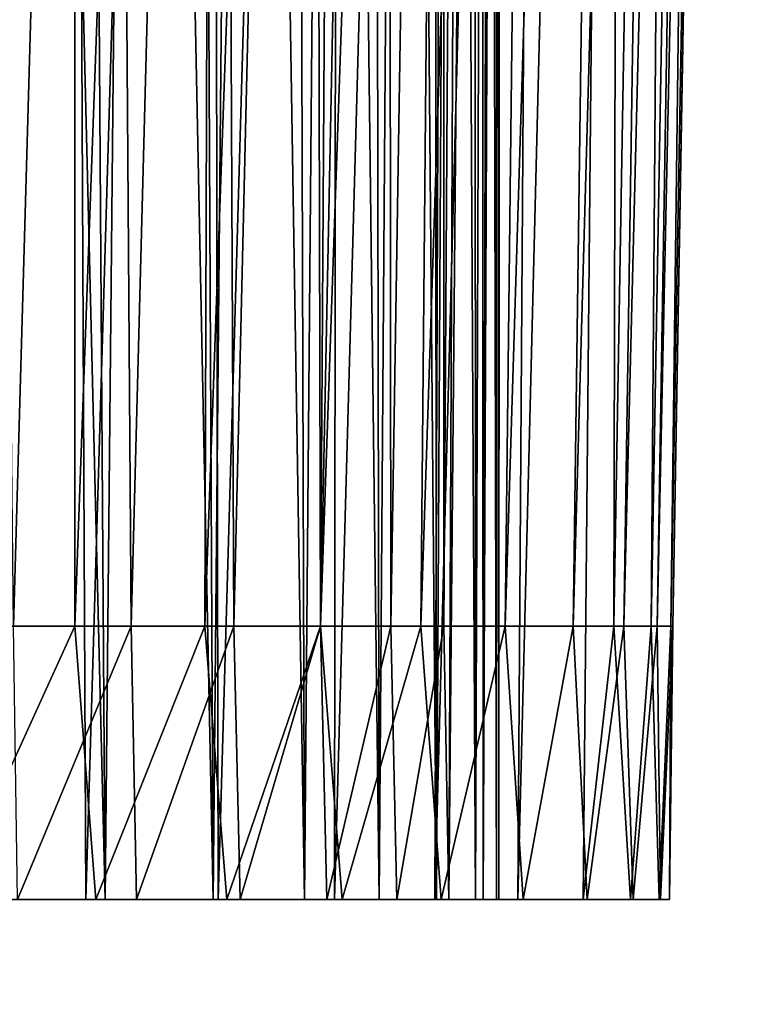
# Model space of a CAD drawing. Header units: millimetres. Extents: x -272 to -228, y -64 to 39.
# Tile 233 of 245: x -234.12 to -228.32, y 4.46 to 12.38. Entities that reach past the tile are written whole.
import ezdxf

# ---------------------------------------------------------------- set-up
doc = ezdxf.new("R2010")
doc.units = ezdxf.units.MM
doc.header["$LTSCALE"] = 26.699852
for name, color, linetype in [('157', 7, 'CONTINUOUS'), ('158', 7, 'CONTINUOUS'), ('64', 7, 'CONTINUOUS'), ('65', 7, 'CONTINUOUS'), ('70', 7, 'CONTINUOUS'), ('81', 7, 'CONTINUOUS'), ('82', 7, 'CONTINUOUS')]:
    doc.layers.add(name, color=color, linetype=linetype)

msp = doc.modelspace()

# ---------------------------------------------------------------- linework, layer by layer
at = {"layer": '157', "color": 31, "linetype": 'Continuous', "true_color": 0xffba99}
for points in [[(-236.846, 6.2819, -5.8566), (-236.5575, 6.2819, -5.1601), (-233.7691, 1.7637, -6.4979), (-236.846, 6.2819, -5.8566)], [(-234.4603, 1.7637, -8.0113), (-236.846, 6.2819, -5.8566), (-233.7691, 1.7637, -6.4979), (-234.4603, 1.7637, -8.0113)], [(-236.5575, 6.2819, -5.1601), (-236.3058, 6.2819, -4.4495), (-233.7691, 1.7637, -6.4979), (-236.5575, 6.2819, -5.1601)], [(-236.3058, 6.2819, -4.4495), (-236.0917, 6.2819, -3.7267), (-233.225, 1.7637, -4.9256), (-236.3058, 6.2819, -4.4495)], [(-233.7691, 1.7637, -6.4979), (-236.3058, 6.2819, -4.4495), (-233.225, 1.7637, -4.9256), (-233.7691, 1.7637, -6.4979)], [(-236.0917, 6.2819, -3.7267), (-235.9158, 6.2819, -2.9937), (-233.225, 1.7637, -4.9256), (-236.0917, 6.2819, -3.7267)], [(-235.9158, 6.2819, -2.9937), (-235.7784, 6.2819, -2.2525), (-232.8327, 1.7637, -3.3087), (-235.9158, 6.2819, -2.9937)], [(-233.225, 1.7637, -4.9256), (-235.9158, 6.2819, -2.9937), (-232.8327, 1.7637, -3.3087), (-233.225, 1.7637, -4.9256)], [(-235.7784, 6.2819, -2.2525), (-235.68, 6.2819, -1.5051), (-232.8327, 1.7637, -3.3087), (-235.7784, 6.2819, -2.2525)], [(-235.68, 6.2819, -1.5051), (-235.6208, 6.2819, -0.7536), (-232.5959, 1.7637, -1.6619), (-235.68, 6.2819, -1.5051)], [(-232.8327, 1.7637, -3.3087), (-235.68, 6.2819, -1.5051), (-232.5959, 1.7637, -1.6619), (-232.8327, 1.7637, -3.3087)], [(-235.6208, 6.2819, -0.7536), (-235.6011, 6.2819), (-232.5959, 1.7637, -1.6619), (-235.6208, 6.2819, -0.7536)], [(-232.5959, 1.7637, -1.6619), (-235.6011, 6.2819), (-232.5168, 1.7637), (-232.5959, 1.7637, -1.6619)]]:
    msp.add_3dface(points, dxfattribs=at)
at = {"layer": '158', "color": 31, "linetype": 'Continuous', "true_color": 0xffba99}
for points in [[(-236.846, 6.2819, 5.8566), (-237.1705, 6.2819, 6.537), (-233.7691, 1.7637, 6.4979), (-236.846, 6.2819, 5.8566)], [(-233.7691, 1.7637, 6.4979), (-237.1705, 6.2819, 6.537), (-234.4603, 1.7637, 8.0113), (-233.7691, 1.7637, 6.4979)], [(-236.5575, 6.2819, 5.1601), (-236.846, 6.2819, 5.8566), (-233.7691, 1.7637, 6.4979), (-236.5575, 6.2819, 5.1601)], [(-236.3058, 6.2819, 4.4495), (-236.5575, 6.2819, 5.1601), (-233.225, 1.7637, 4.9256), (-236.3058, 6.2819, 4.4495)], [(-233.225, 1.7637, 4.9256), (-236.5575, 6.2819, 5.1601), (-233.7691, 1.7637, 6.4979), (-233.225, 1.7637, 4.9256)], [(-236.0917, 6.2819, 3.7267), (-236.3058, 6.2819, 4.4495), (-233.225, 1.7637, 4.9256), (-236.0917, 6.2819, 3.7267)], [(-235.9158, 6.2819, 2.9937), (-236.0917, 6.2819, 3.7267), (-232.8327, 1.7637, 3.3087), (-235.9158, 6.2819, 2.9937)], [(-232.8327, 1.7637, 3.3087), (-236.0917, 6.2819, 3.7267), (-233.225, 1.7637, 4.9256), (-232.8327, 1.7637, 3.3087)], [(-235.7784, 6.2819, 2.2525), (-235.9158, 6.2819, 2.9937), (-232.8327, 1.7637, 3.3087), (-235.7784, 6.2819, 2.2525)], [(-235.68, 6.2819, 1.5051), (-235.7784, 6.2819, 2.2525), (-232.5959, 1.7637, 1.6619), (-235.68, 6.2819, 1.5051)], [(-232.5959, 1.7637, 1.6619), (-235.7784, 6.2819, 2.2525), (-232.8327, 1.7637, 3.3087), (-232.5959, 1.7637, 1.6619)], [(-235.6208, 6.2819, 0.7536), (-235.68, 6.2819, 1.5051), (-232.5959, 1.7637, 1.6619), (-235.6208, 6.2819, 0.7536)], [(-232.5168, 1.7637), (-235.6011, 6.2819), (-235.6208, 6.2819, 0.7536), (-232.5168, 1.7637)], [(-232.5168, 1.7637), (-235.6208, 6.2819, 0.7536), (-232.5959, 1.7637, 1.6619), (-232.5168, 1.7637)]]:
    msp.add_3dface(points, dxfattribs=at)
at = {"layer": '64', "color": 7, "linetype": 'Continuous'}
for points in [[(-233.4279, 5.3, -10.7438), (-234.1372, 34.2679, -11.7659), (-234.4198, 5.3, -12.1375), (-233.4279, 5.3, -10.7438)], [(-233.6253, 34.2679, -11.0423), (-234.1372, 34.2679, -11.7659), (-233.4279, 5.3, -10.7438), (-233.6253, 34.2679, -11.0423)], [(-233.1464, 34.2679, -10.2966), (-233.6253, 34.2679, -11.0423), (-233.4279, 5.3, -10.7438), (-233.1464, 34.2679, -10.2966)], [(-232.5603, 5.3, -9.2693), (-233.1464, 34.2679, -10.2966), (-233.4279, 5.3, -10.7438), (-232.5603, 5.3, -9.2693)], [(-232.7014, 34.2679, -9.5301), (-233.1464, 34.2679, -10.2966), (-232.5603, 5.3, -9.2693), (-232.7014, 34.2679, -9.5301)], [(-232.2913, 34.2679, -8.7444), (-232.7014, 34.2679, -9.5301), (-232.5603, 5.3, -9.2693), (-232.2913, 34.2679, -8.7444)], [(-231.8235, 5.3, -7.7252), (-232.2913, 34.2679, -8.7444), (-232.5603, 5.3, -9.2693), (-231.8235, 5.3, -7.7252)], [(-231.9168, 34.2679, -7.9411), (-232.2913, 34.2679, -8.7444), (-231.8235, 5.3, -7.7252), (-231.9168, 34.2679, -7.9411)], [(-231.5787, 34.2679, -7.1218), (-231.9168, 34.2679, -7.9411), (-231.8235, 5.3, -7.7252), (-231.5787, 34.2679, -7.1218)], [(-231.2232, 5.3, -6.1231), (-231.5787, 34.2679, -7.1218), (-231.8235, 5.3, -7.7252), (-231.2232, 5.3, -6.1231)], [(-231.2778, 34.2679, -6.2881), (-231.5787, 34.2679, -7.1218), (-231.2232, 5.3, -6.1231), (-231.2778, 34.2679, -6.2881)], [(-231.0145, 34.2679, -5.4418), (-231.2778, 34.2679, -6.2881), (-231.2232, 5.3, -6.1231), (-231.0145, 34.2679, -5.4418)], [(-230.7637, 5.3, -4.4751), (-231.0145, 34.2679, -5.4418), (-231.2232, 5.3, -6.1231), (-230.7637, 5.3, -4.4751)], [(-230.7895, 34.2679, -4.5846), (-231.0145, 34.2679, -5.4418), (-230.7637, 5.3, -4.4751), (-230.7895, 34.2679, -4.5846)], [(-230.6031, 34.2679, -3.7181), (-230.7895, 34.2679, -4.5846), (-230.7637, 5.3, -4.4751), (-230.6031, 34.2679, -3.7181)], [(-230.4486, 5.3, -2.7938), (-230.6031, 34.2679, -3.7181), (-230.7637, 5.3, -4.4751), (-230.4486, 5.3, -2.7938)], [(-230.7027, 34.2679, 4.2046), (-230.5335, 34.2679, 3.3346), (-230.7027, 7.5, 4.2046), (-230.7027, 34.2679, 4.2046)], [(-230.7027, 7.5, 4.2046), (-230.5335, 34.2679, 3.3346), (-230.6623, 5.3, 4.0142), (-230.7027, 7.5, 4.2046)], [(-230.5335, 34.2679, 3.3346), (-230.4035, 34.2679, 2.4579), (-230.6623, 5.3, 4.0142), (-230.5335, 34.2679, 3.3346)], [(-230.6623, 5.3, 4.0142), (-230.4035, 34.2679, 2.4579), (-230.3874, 5.3, 2.3256), (-230.6623, 5.3, 4.0142)], [(-230.4559, 34.2679, -2.8441), (-230.6031, 34.2679, -3.7181), (-230.4486, 5.3, -2.7938), (-230.4559, 34.2679, -2.8441)], [(-230.3479, 34.2679, -1.9644), (-230.4559, 34.2679, -2.8441), (-230.4486, 5.3, -2.7938), (-230.3479, 34.2679, -1.9644)], [(-230.2802, 5.3, -1.0913), (-230.3479, 34.2679, -1.9644), (-230.4486, 5.3, -2.7938), (-230.2802, 5.3, -1.0913)], [(-230.4035, 34.2679, 2.4579), (-230.313, 34.2679, 1.5762), (-230.3874, 5.3, 2.3256), (-230.4035, 34.2679, 2.4579)], [(-230.313, 34.2679, 1.5762), (-230.2621, 34.2679, 0.6913), (-230.3874, 5.3, 2.3256), (-230.313, 34.2679, 1.5762)], [(-230.3874, 5.3, 2.3256), (-230.2621, 34.2679, 0.6913), (-230.2597, 5.3, 0.6195), (-230.3874, 5.3, 2.3256)], [(-230.2796, 34.2679, -1.0807), (-230.3479, 34.2679, -1.9644), (-230.2802, 5.3, -1.0913), (-230.2796, 34.2679, -1.0807)], [(-230.2597, 5.3, 0.6195), (-230.2796, 34.2679, -1.0807), (-230.2802, 5.3, -1.0913), (-230.2597, 5.3, 0.6195)], [(-230.251, 34.2679, -0.1949), (-230.2796, 34.2679, -1.0807), (-230.2597, 5.3, 0.6195), (-230.251, 34.2679, -0.1949)], [(-230.2621, 34.2679, 0.6913), (-230.251, 34.2679, -0.1949), (-230.2597, 5.3, 0.6195), (-230.2621, 34.2679, 0.6913)], [(-234.1673, 7.5, 11.8063), (-233.2196, 7.5, 10.4155), (-234.1342, 5.3, 11.7617), (-234.1673, 7.5, 11.8063)], [(-234.1342, 5.3, 11.7617), (-233.2196, 7.5, 10.4155), (-233.1758, 5.3, 10.3445), (-234.1342, 5.3, 11.7617)], [(-233.2196, 7.5, 10.4155), (-232.3938, 7.5, 8.949), (-233.1758, 5.3, 10.3445), (-233.2196, 7.5, 10.4155)], [(-233.1758, 5.3, 10.3445), (-232.3938, 7.5, 8.949), (-232.3437, 5.3, 8.8497), (-233.1758, 5.3, 10.3445)], [(-232.3938, 7.5, 8.949), (-231.6958, 7.5, 7.4176), (-232.3437, 5.3, 8.8497), (-232.3938, 7.5, 8.949)], [(-232.3437, 5.3, 8.8497), (-231.6958, 7.5, 7.4176), (-231.644, 5.3, 7.2884), (-232.3437, 5.3, 8.8497)], [(-231.6958, 7.5, 7.4176), (-231.1308, 7.5, 5.8323), (-231.644, 5.3, 7.2884), (-231.6958, 7.5, 7.4176)], [(-231.644, 5.3, 7.2884), (-231.1308, 7.5, 5.8323), (-231.0821, 5.3, 5.6725), (-231.644, 5.3, 7.2884)], [(-231.1308, 7.5, 5.8323), (-230.7027, 7.5, 4.2046), (-231.0821, 5.3, 5.6725), (-231.1308, 7.5, 5.8323)], [(-231.0821, 5.3, 5.6725), (-230.7027, 7.5, 4.2046), (-230.6623, 5.3, 4.0142), (-231.0821, 5.3, 5.6725)]]:
    msp.add_3dface(points, dxfattribs=at)
at = {"layer": '65', "color": 7, "linetype": 'Continuous'}
for points in [[(-233.4106, 34.2679, 10.717), (-234.1673, 7.5, 11.8063), (-234.4381, 34.2679, 12.161), (-233.4106, 34.2679, 10.717)], [(-233.2196, 7.5, 10.4155), (-234.1673, 7.5, 11.8063), (-233.4106, 34.2679, 10.717), (-233.2196, 7.5, 10.4155)], [(-232.5167, 34.2679, 9.1868), (-233.2196, 7.5, 10.4155), (-233.4106, 34.2679, 10.717), (-232.5167, 34.2679, 9.1868)], [(-232.3938, 7.5, 8.949), (-233.2196, 7.5, 10.4155), (-232.5167, 34.2679, 9.1868), (-232.3938, 7.5, 8.949)], [(-231.7636, 34.2679, 7.5827), (-232.3938, 7.5, 8.949), (-232.5167, 34.2679, 9.1868), (-231.7636, 34.2679, 7.5827)], [(-231.6958, 7.5, 7.4176), (-232.3938, 7.5, 8.949), (-231.7636, 34.2679, 7.5827), (-231.6958, 7.5, 7.4176)], [(-231.1573, 34.2679, 5.9174), (-231.6958, 7.5, 7.4176), (-231.7636, 34.2679, 7.5827), (-231.1573, 34.2679, 5.9174)], [(-231.1308, 7.5, 5.8323), (-231.6958, 7.5, 7.4176), (-231.1573, 34.2679, 5.9174), (-231.1308, 7.5, 5.8323)], [(-230.7027, 34.2679, 4.2046), (-231.1308, 7.5, 5.8323), (-231.1573, 34.2679, 5.9174), (-230.7027, 34.2679, 4.2046)], [(-230.7027, 34.2679, 4.2046), (-230.7027, 7.5, 4.2046), (-231.1308, 7.5, 5.8323), (-230.7027, 34.2679, 4.2046)]]:
    msp.add_3dface(points, dxfattribs=at)
at = {"layer": '70', "color": 7, "linetype": 'Continuous'}
for points in [[(-234.1342, 5.3, 11.7617), (-233.1758, 5.3, 10.3445), (-234.7641, 5.3, 14.6141), (-234.1342, 5.3, 11.7617)], [(-234.7641, 5.3, 14.6141), (-233.1758, 5.3, 10.3445), (-233.5835, 5.3, 13.2742), (-234.7641, 5.3, 14.6141)], [(-233.5047, 5.3, -13.1762), (-234.4198, 5.3, -12.1375), (-234.6773, 5.3, -14.5231), (-233.5047, 5.3, -13.1762)], [(-233.4279, 5.3, -10.7438), (-234.4198, 5.3, -12.1375), (-233.5047, 5.3, -13.1762), (-233.4279, 5.3, -10.7438)], [(-233.1758, 5.3, 10.3445), (-232.3437, 5.3, 8.8497), (-233.5835, 5.3, 13.2742), (-233.1758, 5.3, 10.3445)], [(-232.3437, 5.3, 8.8497), (-231.644, 5.3, 7.2884), (-233.5835, 5.3, 13.2742), (-232.3437, 5.3, 8.8497)], [(-233.5835, 5.3, 13.2742), (-231.644, 5.3, 7.2884), (-232.5203, 5.3, 11.8392), (-233.5835, 5.3, 13.2742)], [(-232.4501, 5.3, -11.7349), (-233.4279, 5.3, -10.7438), (-233.5047, 5.3, -13.1762), (-232.4501, 5.3, -11.7349)], [(-232.5603, 5.3, -9.2693), (-233.4279, 5.3, -10.7438), (-232.4501, 5.3, -11.7349), (-232.5603, 5.3, -9.2693)], [(-231.8235, 5.3, -7.7252), (-232.5603, 5.3, -9.2693), (-231.521, 5.3, -10.2095), (-231.8235, 5.3, -7.7252)], [(-231.521, 5.3, -10.2095), (-232.5603, 5.3, -9.2693), (-232.4501, 5.3, -11.7349), (-231.521, 5.3, -10.2095)], [(-231.644, 5.3, 7.2884), (-231.0821, 5.3, 5.6725), (-232.5203, 5.3, 11.8392), (-231.644, 5.3, 7.2884)], [(-231.0821, 5.3, 5.6725), (-230.6623, 5.3, 4.0142), (-232.5203, 5.3, 11.8392), (-231.0821, 5.3, 5.6725)], [(-232.5203, 5.3, 11.8392), (-230.6623, 5.3, 4.0142), (-228.9586, 5.3, -1.7218), (-232.5203, 5.3, 11.8392)], [(-231.5821, 5.3, 10.3193), (-232.5203, 5.3, 11.8392), (-228.9586, 5.3, -1.7218), (-231.5821, 5.3, 10.3193)], [(-231.2232, 5.3, -6.1231), (-231.8235, 5.3, -7.7252), (-230.7242, 5.3, -8.6111), (-231.2232, 5.3, -6.1231)], [(-230.7242, 5.3, -8.6111), (-231.8235, 5.3, -7.7252), (-231.521, 5.3, -10.2095), (-230.7242, 5.3, -8.6111)], [(-230.7758, 5.3, 8.7257), (-231.5821, 5.3, 10.3193), (-228.8883, 5.3, 0.0629), (-230.7758, 5.3, 8.7257)], [(-228.8883, 5.3, 0.0629), (-231.5821, 5.3, 10.3193), (-228.9586, 5.3, -1.7218), (-228.8883, 5.3, 0.0629)], [(-230.7637, 5.3, -4.4751), (-231.2232, 5.3, -6.1231), (-230.0654, 5.3, -6.951), (-230.7637, 5.3, -4.4751)], [(-230.0654, 5.3, -6.951), (-231.2232, 5.3, -6.1231), (-230.7242, 5.3, -8.6111), (-230.0654, 5.3, -6.951)], [(-230.1071, 5.3, 7.0696), (-230.7758, 5.3, 8.7257), (-228.9692, 5.3, 1.847), (-230.1071, 5.3, 7.0696)], [(-228.9692, 5.3, 1.847), (-230.7758, 5.3, 8.7257), (-228.8883, 5.3, 0.0629), (-228.9692, 5.3, 1.847)], [(-230.4486, 5.3, -2.7938), (-230.7637, 5.3, -4.4751), (-230.0654, 5.3, -6.951), (-230.4486, 5.3, -2.7938)], [(-230.6623, 5.3, 4.0142), (-230.3874, 5.3, 2.3256), (-228.9586, 5.3, -1.7218), (-230.6623, 5.3, 4.0142)], [(-230.2802, 5.3, -1.0913), (-230.4486, 5.3, -2.7938), (-229.5492, 5.3, -5.2414), (-230.2802, 5.3, -1.0913)], [(-229.5492, 5.3, -5.2414), (-230.4486, 5.3, -2.7938), (-230.0654, 5.3, -6.951), (-229.5492, 5.3, -5.2414)], [(-230.3874, 5.3, 2.3256), (-230.2597, 5.3, 0.6195), (-229.1794, 5.3, -3.4941), (-230.3874, 5.3, 2.3256)], [(-228.9586, 5.3, -1.7218), (-230.3874, 5.3, 2.3256), (-229.1794, 5.3, -3.4941), (-228.9586, 5.3, -1.7218)], [(-230.2597, 5.3, 0.6195), (-230.2802, 5.3, -1.0913), (-229.1794, 5.3, -3.4941), (-230.2597, 5.3, 0.6195)], [(-229.1794, 5.3, -3.4941), (-230.2802, 5.3, -1.0913), (-229.5492, 5.3, -5.2414), (-229.1794, 5.3, -3.4941)], [(-229.5808, 5.3, 5.3631), (-230.1071, 5.3, 7.0696), (-229.2005, 5.3, 3.6179), (-229.5808, 5.3, 5.3631)], [(-229.2005, 5.3, 3.6179), (-230.1071, 5.3, 7.0696), (-228.9692, 5.3, 1.847), (-229.2005, 5.3, 3.6179)]]:
    msp.add_3dface(points, dxfattribs=at)
at = {"layer": '81', "color": 7, "linetype": 'Continuous'}
for points in [[(-233.7429, 39, 14.3735), (-235.0203, 39, 15.7003), (-234.7641, 5.3, 14.6141), (-233.7429, 39, 14.3735)], [(-233.7429, 39, 14.3735), (-234.7641, 5.3, 14.6141), (-233.5835, 5.3, 13.2742), (-233.7429, 39, 14.3735)], [(-232.5825, 39, 12.943), (-233.7429, 39, 14.3735), (-233.5835, 5.3, 13.2742), (-232.5825, 39, 12.943)], [(-232.5825, 39, 12.943), (-233.5835, 5.3, 13.2742), (-232.5203, 5.3, 11.8392), (-232.5825, 39, 12.943)], [(-231.5476, 39, 11.4192), (-232.5825, 39, 12.943), (-232.5203, 5.3, 11.8392), (-231.5476, 39, 11.4192)], [(-231.5476, 39, 11.4192), (-232.5203, 5.3, 11.8392), (-231.5821, 5.3, 10.3193), (-231.5476, 39, 11.4192)], [(-230.6457, 39, 9.8133), (-231.5476, 39, 11.4192), (-231.5821, 5.3, 10.3193), (-230.6457, 39, 9.8133)], [(-230.6457, 39, 9.8133), (-231.5821, 5.3, 10.3193), (-230.7758, 5.3, 8.7257), (-230.6457, 39, 9.8133)], [(-229.8831, 39, 8.1364), (-230.6457, 39, 9.8133), (-230.7758, 5.3, 8.7257), (-229.8831, 39, 8.1364)], [(-229.8831, 39, 8.1364), (-230.7758, 5.3, 8.7257), (-230.1071, 5.3, 7.0696), (-229.8831, 39, 8.1364)], [(-229.2656, 39, 6.4012), (-229.8831, 39, 8.1364), (-230.1071, 5.3, 7.0696), (-229.2656, 39, 6.4012)], [(-229.2656, 39, 6.4012), (-230.1071, 5.3, 7.0696), (-229.5808, 5.3, 5.3631), (-229.2656, 39, 6.4012)], [(-229.2656, 39, 6.4012), (-229.5808, 5.3, 5.3631), (-229.3347, 7.5, 4.5027), (-229.2656, 39, 6.4012)], [(-228.7974, 39, 4.6197), (-229.2656, 39, 6.4012), (-229.3347, 7.5, 4.5027), (-228.7974, 39, 4.6197)], [(-233.6737, 7.5, -13.4455), (-234.6773, 5.3, -14.5231), (-234.8319, 7.5, -14.7396), (-233.6737, 7.5, -13.4455)], [(-233.5047, 5.3, -13.1762), (-234.6773, 5.3, -14.5231), (-233.6737, 7.5, -13.4455), (-233.5047, 5.3, -13.1762)], [(-232.6257, 7.5, -12.0608), (-233.5047, 5.3, -13.1762), (-233.6737, 7.5, -13.4455), (-232.6257, 7.5, -12.0608)], [(-232.4501, 5.3, -11.7349), (-233.5047, 5.3, -13.1762), (-232.6257, 7.5, -12.0608), (-232.4501, 5.3, -11.7349)], [(-231.6948, 7.5, -10.5947), (-232.4501, 5.3, -11.7349), (-232.6257, 7.5, -12.0608), (-231.6948, 7.5, -10.5947)], [(-231.521, 5.3, -10.2095), (-232.4501, 5.3, -11.7349), (-231.6948, 7.5, -10.5947), (-231.521, 5.3, -10.2095)], [(-230.8873, 7.5, -9.0572), (-231.521, 5.3, -10.2095), (-231.6948, 7.5, -10.5947), (-230.8873, 7.5, -9.0572)], [(-230.7242, 5.3, -8.6111), (-231.521, 5.3, -10.2095), (-230.8873, 7.5, -9.0572), (-230.7242, 5.3, -8.6111)], [(-230.2087, 7.5, -7.4587), (-230.7242, 5.3, -8.6111), (-230.8873, 7.5, -9.0572), (-230.2087, 7.5, -7.4587)], [(-230.0654, 5.3, -6.951), (-230.7242, 5.3, -8.6111), (-230.2087, 7.5, -7.4587), (-230.0654, 5.3, -6.951)], [(-229.6634, 7.5, -5.8098), (-230.0654, 5.3, -6.951), (-230.2087, 7.5, -7.4587), (-229.6634, 7.5, -5.8098)], [(-229.5492, 5.3, -5.2414), (-230.0654, 5.3, -6.951), (-229.6634, 7.5, -5.8098), (-229.5492, 5.3, -5.2414)], [(-229.2554, 7.5, -4.1218), (-229.5492, 5.3, -5.2414), (-229.6634, 7.5, -5.8098), (-229.2554, 7.5, -4.1218)], [(-229.5808, 5.3, 5.3631), (-229.2005, 5.3, 3.6179), (-229.3347, 7.5, 4.5027), (-229.5808, 5.3, 5.3631)], [(-229.1794, 5.3, -3.4941), (-229.5492, 5.3, -5.2414), (-229.2554, 7.5, -4.1218), (-229.1794, 5.3, -3.4941)], [(-229.3347, 7.5, 4.5027), (-229.2005, 5.3, 3.6179), (-229.0349, 7.5, 2.792), (-229.3347, 7.5, 4.5027)], [(-228.9871, 7.5, -2.406), (-229.1794, 5.3, -3.4941), (-229.2554, 7.5, -4.1218), (-228.9871, 7.5, -2.406)], [(-229.2005, 5.3, 3.6179), (-228.9692, 5.3, 1.847), (-229.0349, 7.5, 2.792), (-229.2005, 5.3, 3.6179)], [(-228.9586, 5.3, -1.7218), (-229.1794, 5.3, -3.4941), (-228.9871, 7.5, -2.406), (-228.9586, 5.3, -1.7218)], [(-229.0349, 7.5, 2.792), (-228.9692, 5.3, 1.847), (-228.8765, 7.5, 1.0626), (-229.0349, 7.5, 2.792)], [(-228.8606, 7.5, -0.674), (-228.9586, 5.3, -1.7218), (-228.9871, 7.5, -2.406), (-228.8606, 7.5, -0.674)], [(-228.9692, 5.3, 1.847), (-228.8883, 5.3, 0.0629), (-228.8765, 7.5, 1.0626), (-228.9692, 5.3, 1.847)], [(-228.8883, 5.3, 0.0629), (-228.9586, 5.3, -1.7218), (-228.8606, 7.5, -0.674), (-228.8883, 5.3, 0.0629)], [(-228.8765, 7.5, 1.0626), (-228.8883, 5.3, 0.0629), (-228.8606, 7.5, -0.674), (-228.8765, 7.5, 1.0626)]]:
    msp.add_3dface(points, dxfattribs=at)
at = {"layer": '82', "color": 7, "linetype": 'Continuous'}
for points in [[(-234.9494, 39, -15.6324), (-233.6781, 39, -14.2998), (-234.8319, 7.5, -14.7396), (-234.9494, 39, -15.6324)], [(-233.6781, 39, -14.2998), (-233.6737, 7.5, -13.4455), (-234.8319, 7.5, -14.7396), (-233.6781, 39, -14.2998)], [(-233.6781, 39, -14.2998), (-232.5242, 39, -12.8641), (-233.6737, 7.5, -13.4455), (-233.6781, 39, -14.2998)], [(-232.5242, 39, -12.8641), (-232.6257, 7.5, -12.0608), (-233.6737, 7.5, -13.4455), (-232.5242, 39, -12.8641)], [(-232.5242, 39, -12.8641), (-231.4961, 39, -11.3357), (-232.6257, 7.5, -12.0608), (-232.5242, 39, -12.8641)], [(-231.4961, 39, -11.3357), (-231.6948, 7.5, -10.5947), (-232.6257, 7.5, -12.0608), (-231.4961, 39, -11.3357)], [(-231.4961, 39, -11.3357), (-230.6015, 39, -9.7256), (-231.6948, 7.5, -10.5947), (-231.4961, 39, -11.3357)], [(-230.6015, 39, -9.7256), (-230.8873, 7.5, -9.0572), (-231.6948, 7.5, -10.5947), (-230.6015, 39, -9.7256)], [(-230.6015, 39, -9.7256), (-229.8465, 39, -8.0453), (-230.8873, 7.5, -9.0572), (-230.6015, 39, -9.7256)], [(-229.8465, 39, -8.0453), (-230.2087, 7.5, -7.4587), (-230.8873, 7.5, -9.0572), (-229.8465, 39, -8.0453)], [(-229.8465, 39, -8.0453), (-229.2369, 39, -6.3074), (-230.2087, 7.5, -7.4587), (-229.8465, 39, -8.0453)], [(-229.2369, 39, -6.3074), (-229.6634, 7.5, -5.8098), (-230.2087, 7.5, -7.4587), (-229.2369, 39, -6.3074)], [(-229.2369, 39, -6.3074), (-228.7768, 39, -4.5238), (-229.6634, 7.5, -5.8098), (-229.2369, 39, -6.3074)], [(-228.7768, 39, -4.5238), (-229.2554, 7.5, -4.1218), (-229.6634, 7.5, -5.8098), (-228.7768, 39, -4.5238)], [(-228.7974, 39, 4.6197), (-229.3347, 7.5, 4.5027), (-229.0349, 7.5, 2.792), (-228.7974, 39, 4.6197)], [(-228.7768, 39, -4.5238), (-228.4696, 39, -2.7076), (-229.2554, 7.5, -4.1218), (-228.7768, 39, -4.5238)], [(-228.4696, 39, -2.7076), (-228.9871, 7.5, -2.406), (-229.2554, 7.5, -4.1218), (-228.4696, 39, -2.7076)], [(-228.482, 39, 2.8049), (-228.7974, 39, 4.6197), (-229.0349, 7.5, 2.792), (-228.482, 39, 2.8049)], [(-228.482, 39, 2.8049), (-229.0349, 7.5, 2.792), (-228.8765, 7.5, 1.0626), (-228.482, 39, 2.8049)], [(-228.4696, 39, -2.7076), (-228.3175, 39, -0.872), (-228.9871, 7.5, -2.406), (-228.4696, 39, -2.7076)], [(-228.3175, 39, -0.872), (-228.8606, 7.5, -0.674), (-228.9871, 7.5, -2.406), (-228.3175, 39, -0.872)], [(-228.3217, 39, 0.9701), (-228.482, 39, 2.8049), (-228.8765, 7.5, 1.0626), (-228.3217, 39, 0.9701)], [(-228.3217, 39, 0.9701), (-228.8765, 7.5, 1.0626), (-228.8606, 7.5, -0.674), (-228.3217, 39, 0.9701)], [(-228.3175, 39, -0.872), (-228.3217, 39, 0.9701), (-228.8606, 7.5, -0.674), (-228.3175, 39, -0.872)]]:
    msp.add_3dface(points, dxfattribs=at)

doc.saveas('drawing.dxf')
